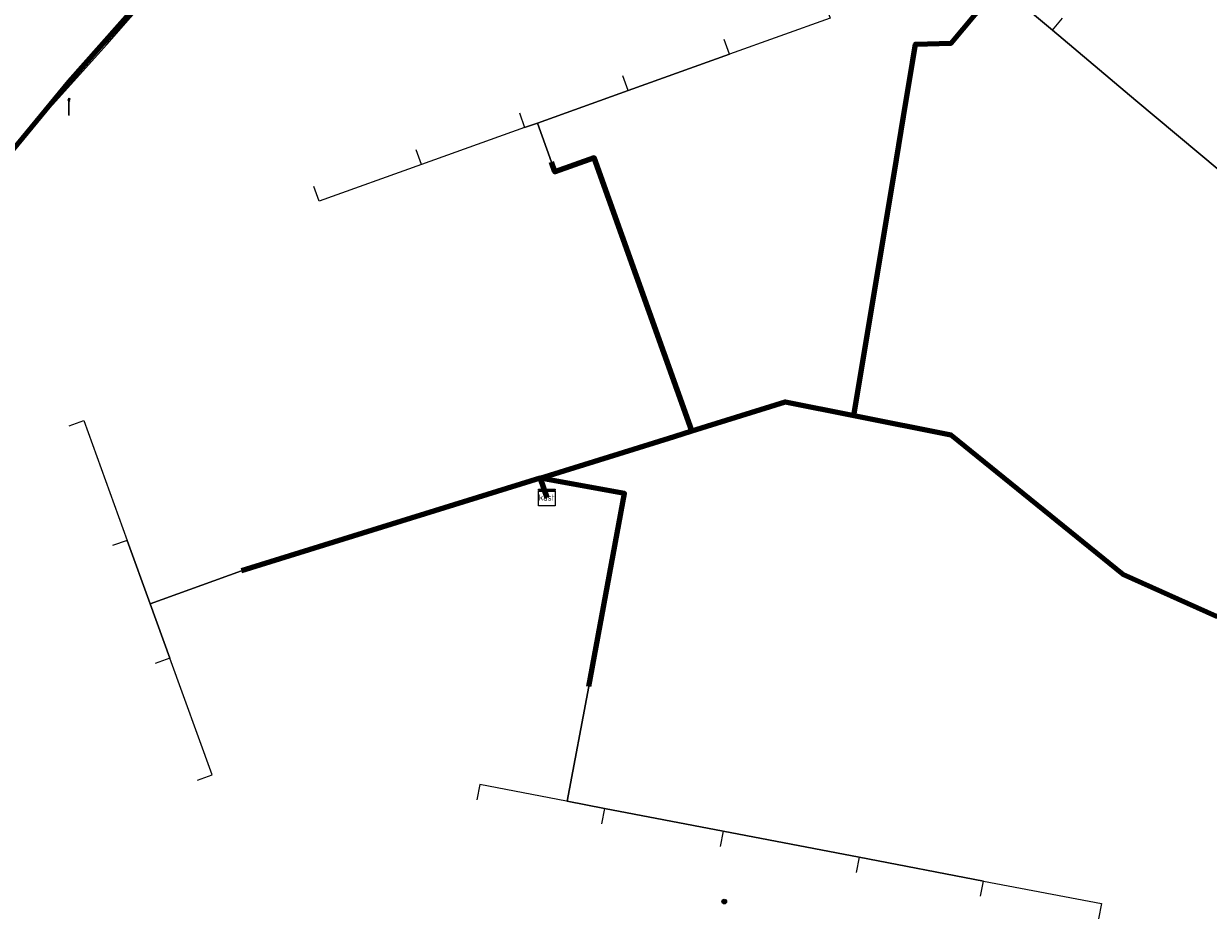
# Model space of a CAD drawing. Extents: x 152558 to 154479, y 462974 to 463683.
# Tile 207 of 256: x 153480 to 153537, y 463289 to 463332. Entities that reach past the tile are written whole.
import ezdxf
from ezdxf.enums import TextEntityAlignment as Align
from ezdxf.lldxf.tags import DXFTag

# ---------------------------------------------------------------- set-up
doc = ezdxf.new("R2010")
doc.units = 0
doc.header["$LTSCALE"] = 0.2
doc.layers.get('0').update_dxf_attribs({"linetype": 'CONTINUOUS'})
for name, color, linetype, lineweight in [('B-RO-KL-DATA_COAXIAAL_17_ZIGGO BV-G', 90, 'KL-DATA-N', 18), ('B-RO-KL-DATA_COAXIAAL_7_ZIGGO BV-G', 90, 'KL-DATA-N', 18), ('B-RO-KL-DATA_HULPSTUK_KPN BV-S', 90, 'CONTINUOUS', 25), ('B-RO-KL-DATA_HULPSTUK_ZIGGO BV-S', 90, 'CONTINUOUS', 25), ('B-RO-KL-DATA_KABELBED_KPN BV-G', 90, 'CONTINUOUS', 100), ('B-RO-KL-DATA_KABELBED_ZIGGO BV-G', 90, 'CONTINUOUS', 100), ('B-RO-KL-ET_LS_GEMEENTE AMERSFOORT-S', 190, 'CONTINUOUS', 25), ('B-RO-KL-GAS_LD_PVC_63_0.1 BAR_STEDIN NETBEHEER BV-G', 50, 'KL-GAS-LD-N', 18)]:
    doc.layers.add(name, color=color, linetype=linetype, lineweight=lineweight)
doc.styles.add('NLCS-ISO', font='NLCS-ISO.ttf')
tags = doc.linetypes.add('KL-DATA-N', pattern='A,4,-1,[101,NLCS.SHX,S=0.5,R=0,X=0,Y=0],-1,4,-1,["D",Standard,S=1,R=0,X=-0.25,Y=-0.5],-1.5', length=12.5).pattern_tags.tags
tags[18] = DXFTag(74, 10)
tags = doc.linetypes.add('KL-GAS-LD-N', pattern='A,4,-1,[69,NLCS.SHX,S=0.5,R=0,X=0,Y=0],-1,4,-1,["L",Standard,S=1,R=0,X=0.25,Y=-0.5],-2', length=13).pattern_tags.tags
tags[18] = DXFTag(74, 10)

# ---------------------------------------------------------------- blocks, each defined once
blk = doc.blocks.new('SKL-WTB_HULP_KAST-SO')
at = {"color": 0, "linetype": 'ByBlock', "lineweight": 18}
for points in [[(-2, 2), (2, 2), (2, 1.68), (-2, 1.68)], [(-2, 1.52), (2, 1.52), (2, -2), (-2, -2)]]:
    blk.add_lwpolyline(points, close=True, dxfattribs=at)
at = {"color": 0, "linetype": 'ByBlock', "lineweight": 18, "style": 'NLCS-ISO'}
blk.add_text('kast', height=1.5, dxfattribs=at).set_placement((0, 0), align=Align.MIDDLE_CENTER)
at = {"color": 0, "linetype": 'ByBlock', "lineweight": 18, "style": 'NLCS-ISO', "flags": 1}
for tag, p in [('TYPE', (2.5, 0)), ('OMSCHRIJVING', (2.5, -3)), ('LABEL', (2.5, -1.5))]:
    blk.add_attdef(tag, p, '', height=1, dxfattribs=at)
blk = doc.blocks.new('SKL-WTB_HULP_MOF-SO')
at = {"linetype": 'ByBlock', "lineweight": 18}
h = blk.add_hatch(color=0, dxfattribs=at)
h.dxf.hatch_style = 1
h.paths.add_polyline_path([(-0.5625, 0, 1), (0.5625, 0, 1)])
at = {"color": 0, "linetype": 'ByBlock', "lineweight": 18}
blk.add_circle((0, 0), 0.5625, dxfattribs=at)
at = {"color": 0, "linetype": 'ByBlock', "lineweight": 18, "style": 'NLCS-ISO', "flags": 1}
for tag, p in [('TYPE', (1.5, 0)), ('OMSCHRIJVING', (1.5, -3)), ('LABEL', (1.5, -1.5))]:
    blk.add_attdef(tag, p, '', height=1, dxfattribs=at)
blk = doc.blocks.new('SKL-ET_LS_MAST-SO')
for p, q in [((-0.05, 2.07), (0.05, 2.07)), ((-0.05, -2), (0.05, -2))]:
    blk.add_line(p, q)
for points in [[(-0.18, 1.76), (-0.22, 1.76), (-0.22, 1.84), (-0.18, 1.84), (-0.18, 1.79)], [(-0.18, 1.49), (-0.22, 1.49), (-0.22, 1.57), (-0.18, 1.57), (-0.18, 1.52)], [(-0.18, 1.79), (-0.05, 1.79)], [(-0.18, 1.76), (-0.05, 1.76)], [(-0.18, 1.52), (-0.05, 1.52)], [(-0.18, 1.49), (-0.05, 1.49)], [(-0.05, -2), (-0.05, 2.07)], [(0.05, -2), (0.05, 2.07)], [(0.18, 1.92), (0.05, 1.92)], [(0.18, 1.89), (0.05, 1.89)], [(0.18, 1.66), (0.05, 1.66)], [(0.18, 1.63), (0.05, 1.63)], [(0.18, 1.39), (0.05, 1.39)], [(0.18, 1.36), (0.05, 1.36)], [(0.18, 1.89), (0.22, 1.89), (0.22, 1.97), (0.18, 1.97), (0.18, 1.92)], [(0.18, 1.63), (0.22, 1.63), (0.22, 1.71), (0.18, 1.71), (0.18, 1.66)], [(0.18, 1.36), (0.22, 1.36), (0.22, 1.44), (0.18, 1.44), (0.18, 1.39)]]:
    blk.add_lwpolyline(points)

msp = doc.modelspace()

# ---------------------------------------------------------------- linework, layer by layer
at = {"layer": 'B-RO-KL-DATA_COAXIAAL_17_ZIGGO BV-G', "flags": 128}
msp.add_lwpolyline([(153505.362, 463309.435), (153505.038, 463310.364), (153508.809, 463311.536), (153511.486, 463312.368), (153512.343, 463312.634), (153516.833, 463314.03), (153520.13, 463313.376), (153524.79, 463312.451), (153533.084, 463305.738), (153533.073, 463305.743), (153537.571, 463303.719), (153547.938, 463306.319), (153550.994, 463307.085), (153563.908, 463310.324), (153557.124, 463328.475), (153555.033, 463333.465), (153552.601, 463335.828), (153550.774, 463337.498), (153550.427, 463341.736), (153550.059, 463346.234), (153550.051, 463346.289), (153551.311, 463346.475), (153551.43, 463346.491), (153553.064, 463347.002), (153554.625, 463347.661), (153556.117, 463348.465), (153557.526, 463349.407), (153558.851, 463350.491), (153560.239, 463352.088), (153562.477, 463354.664), (153563.177, 463355.532), (153566.013, 463359.05), (153568.013, 463361.532), (153567.829, 463361.69), (153570.754, 463365.104), (153570.563, 463365.267)], dxfattribs=at)
at = {"layer": 'B-RO-KL-DATA_COAXIAAL_7_ZIGGO BV-G', "flags": 128}
for points in [[(153505.362, 463309.435), (153505.038, 463310.364), (153508.809, 463311.536), (153511.486, 463312.368), (153512.343, 463312.634), (153516.833, 463314.03), (153520.13, 463313.376), (153522.064, 463324.999), (153522.522, 463327.755), (153522.953, 463330.349), (153523.099, 463331.226), (153524.811, 463331.284), (153527.113, 463334.051), (153527.579, 463333.663), (153529.678, 463331.902), (153533.699, 463328.529), (153537.693, 463325.179), (153539.692, 463323.502), (153541.682, 463321.833), (153542.164, 463322.409)], [(153550.169, 463315.694), (153549.687, 463315.119), (153545.666, 463318.492), (153541.682, 463321.833), (153539.692, 463323.502), (153537.693, 463325.179), (153533.699, 463328.529), (153529.678, 463331.902), (153527.579, 463333.663), (153527.113, 463334.051), (153524.811, 463331.284), (153523.099, 463331.226), (153522.953, 463330.349), (153522.522, 463327.755), (153522.064, 463324.999), (153520.13, 463313.376), (153516.833, 463314.03), (153512.343, 463312.634), (153511.486, 463312.368), (153508.809, 463311.536), (153505.038, 463310.364), (153505.362, 463309.435)], [(153505.362, 463309.435), (153505.038, 463310.364), (153508.809, 463311.536), (153511.486, 463312.368), (153512.343, 463312.634), (153516.833, 463314.03), (153520.13, 463313.376), (153522.064, 463324.999), (153522.522, 463327.755), (153522.953, 463330.349), (153523.099, 463331.226), (153524.811, 463331.284), (153527.113, 463334.051), (153527.579, 463333.663), (153529.678, 463331.902), (153530.16, 463332.477)], [(153505.362, 463309.435), (153505.038, 463310.364), (153508.809, 463311.536), (153511.486, 463312.368), (153512.343, 463312.634), (153516.833, 463314.03), (153520.13, 463313.376), (153522.064, 463324.999), (153522.522, 463327.755), (153522.953, 463330.349), (153523.099, 463331.226), (153524.811, 463331.284), (153527.113, 463334.051), (153527.579, 463333.663), (153529.678, 463331.902), (153533.699, 463328.529), (153537.693, 463325.179), (153538.176, 463325.754)], [(153505.362, 463309.435), (153505.038, 463310.364), (153508.809, 463311.536), (153511.486, 463312.368), (153512.343, 463312.634), (153516.833, 463314.03), (153520.13, 463313.376), (153522.064, 463324.999), (153522.522, 463327.755), (153522.953, 463330.349), (153523.099, 463331.226), (153524.811, 463331.284), (153527.113, 463334.051), (153527.579, 463333.663), (153529.678, 463331.902), (153533.699, 463328.529), (153537.693, 463325.179), (153539.692, 463323.502), (153541.682, 463321.833), (153545.666, 463318.492), (153546.148, 463319.067)], [(153518.731, 463333.19), (153518.984, 463332.484), (153514.146, 463330.75), (153509.269, 463329.002), (153504.911, 463327.44), (153505.587, 463325.557), (153505.756, 463325.086), (153507.639, 463325.761), (153512.343, 463312.634), (153511.486, 463312.368), (153508.809, 463311.536), (153505.038, 463310.364), (153505.362, 463309.435)], [(153505.362, 463309.435), (153505.038, 463310.364), (153508.809, 463311.536), (153511.486, 463312.368), (153512.343, 463312.634), (153507.639, 463325.761), (153505.756, 463325.086), (153505.587, 463325.557), (153504.911, 463327.44), (153509.269, 463329.002), (153514.146, 463330.75), (153513.893, 463331.456)], [(153505.362, 463309.435), (153505.038, 463310.364), (153508.809, 463311.536), (153511.486, 463312.368), (153512.343, 463312.634), (153507.639, 463325.761), (153505.756, 463325.086), (153505.587, 463325.557), (153504.911, 463327.44), (153509.269, 463329.002), (153509.016, 463329.708)], [(153504.042, 463327.925), (153504.295, 463327.219), (153504.911, 463327.44), (153505.587, 463325.557), (153505.756, 463325.086), (153507.639, 463325.761), (153512.343, 463312.634), (153511.486, 463312.368), (153508.809, 463311.536), (153505.038, 463310.364), (153505.362, 463309.435)], [(153505.362, 463309.435), (153505.038, 463310.364), (153508.809, 463311.536), (153511.486, 463312.368), (153512.343, 463312.634), (153507.639, 463325.761), (153505.756, 463325.086), (153505.587, 463325.557), (153504.911, 463327.44), (153504.295, 463327.219), (153499.341, 463325.444), (153494.413, 463323.678), (153494.16, 463324.384)], [(153505.362, 463309.435), (153505.038, 463310.364), (153508.809, 463311.536), (153511.486, 463312.368), (153512.343, 463312.634), (153507.639, 463325.761), (153505.756, 463325.086), (153505.587, 463325.557), (153504.911, 463327.44), (153504.295, 463327.219), (153499.341, 463325.444), (153499.088, 463326.15)], [(153482.391, 463312.882), (153483.096, 463313.138), (153485.186, 463307.372), (153486.295, 463304.313), (153490.672, 463305.9), (153497.915, 463308.15), (153500, 463308.798), (153505.038, 463310.364), (153505.362, 463309.435)], [(153505.362, 463309.435), (153505.038, 463310.364), (153500, 463308.798), (153497.915, 463308.15), (153490.672, 463305.9), (153486.295, 463304.313), (153485.186, 463307.372), (153484.481, 463307.117)], [(153488.568, 463295.844), (153489.273, 463296.1), (153487.239, 463301.71), (153486.295, 463304.313), (153490.672, 463305.9), (153497.915, 463308.15), (153500, 463308.798), (153505.038, 463310.364), (153505.362, 463309.435)], [(153505.362, 463309.435), (153505.038, 463310.364), (153500, 463308.798), (153497.915, 463308.15), (153490.672, 463305.9), (153486.295, 463304.313), (153487.239, 463301.71), (153486.534, 463301.455)], [(153505.362, 463309.435), (153505.038, 463310.364), (153509.097, 463309.619), (153507.392, 463300.34), (153506.337, 463294.827), (153506.311, 463294.832), (153502.142, 463295.63), (153502.001, 463294.893)], [(153526.222, 463290.254), (153526.363, 463290.991), (153520.381, 463292.137), (153513.843, 463293.389), (153508.14, 463294.482), (153506.337, 463294.827), (153507.392, 463300.34), (153509.097, 463309.619), (153505.038, 463310.364), (153505.362, 463309.435)], [(153505.362, 463309.435), (153505.038, 463310.364), (153509.097, 463309.619), (153507.392, 463300.34), (153506.337, 463294.827), (153508.14, 463294.482), (153513.843, 463293.389), (153520.381, 463292.137), (153520.24, 463291.4)], [(153505.362, 463309.435), (153505.038, 463310.364), (153509.097, 463309.619), (153507.392, 463300.34), (153506.337, 463294.827), (153508.14, 463294.482), (153513.843, 463293.389), (153513.701, 463292.652)], [(153505.362, 463309.435), (153505.038, 463310.364), (153509.097, 463309.619), (153507.392, 463300.34), (153506.337, 463294.827), (153508.14, 463294.482), (153507.999, 463293.744)], [(153505.362, 463309.435), (153505.038, 463310.364), (153509.097, 463309.619), (153507.392, 463300.34), (153506.337, 463294.827), (153508.14, 463294.482), (153513.843, 463293.389), (153520.381, 463292.137), (153526.363, 463290.991), (153532.038, 463289.904), (153531.896, 463289.167)]]:
    msp.add_lwpolyline(points, dxfattribs=at)
at = {"layer": 'B-RO-KL-DATA_KABELBED_KPN BV-G', "flags": 128}
msp.add_lwpolyline([(153486.276, 463333.834), (153482.379, 463329.422), (153468.756, 463312.895), (153467.596, 463311.457), (153467.567, 463311.401), (153467.543, 463311.343), (153467.524, 463311.282), (153467.51, 463311.221), (153467.501, 463311.158), (153467.498, 463311.095), (153467.5, 463311.032), (153467.507, 463310.969), (153467.52, 463310.907), (153467.538, 463310.847), (153467.561, 463310.788), (153475.07, 463287.734), (153475.072, 463287.729), (153475.159, 463287.717)], dxfattribs=at)
at = {"layer": 'B-RO-KL-DATA_KABELBED_ZIGGO BV-G', "flags": 128}
for points in [[(153522.953, 463330.349), (153523.099, 463331.226), (153524.811, 463331.284), (153527.113, 463334.051), (153527.579, 463333.663)], [(153522.522, 463327.755), (153522.953, 463330.349)], [(153522.064, 463324.999), (153522.522, 463327.755)], [(153512.343, 463312.634), (153507.639, 463325.761), (153505.756, 463325.086), (153505.587, 463325.557)], [(153520.13, 463313.376), (153522.064, 463324.999)], [(153512.343, 463312.634), (153516.833, 463314.03), (153520.13, 463313.376)], [(153520.13, 463313.376), (153524.79, 463312.451), (153533.073, 463305.743), (153537.571, 463303.719), (153547.938, 463306.319)], [(153511.486, 463312.368), (153512.343, 463312.634)], [(153508.809, 463311.536), (153511.486, 463312.368)], [(153505.038, 463310.364), (153508.809, 463311.536)], [(153505.038, 463310.364), (153497.915, 463308.15)], [(153507.392, 463300.34), (153509.097, 463309.619), (153505.038, 463310.364)], [(153505.038, 463310.364), (153505.362, 463309.435)], [(153497.915, 463308.15), (153490.672, 463305.9)]]:
    msp.add_lwpolyline(points, dxfattribs=at)
at = {"layer": 'B-RO-KL-GAS_LD_PVC_63_0.1 BAR_STEDIN NETBEHEER BV-G', "flags": 128}
msp.add_lwpolyline([(153475.335, 463287.443), (153474.101, 463290.875), (153473.297, 463293.109), (153472.857, 463294.332), (153472.03, 463296.632), (153469.775, 463302.902), (153469.435, 463303.847), (153468.894, 463305.352), (153467.511, 463309.196), (153467.473, 463309.275), (153467.502, 463309.359), (153468.267, 463313.102), (153476.053, 463322.199), (153484.198, 463331.221), (153489.775, 463337.597), (153490.146, 463338.024), (153490.465, 463338.392), (153490.535, 463338.473), (153491.154, 463339.187), (153492.64, 463341.012), (153493.712, 463342.329), (153494.471, 463343.199), (153494.656, 463343.412), (153497.498, 463346.677), (153497.547, 463346.733), (153498.444, 463347.879), (153498.765, 463348.289), (153499.341, 463349.025), (153499.976, 463349.836), (153503.484, 463354.214), (153503.778, 463354.639)], dxfattribs=at)

# ---------------------------------------------------------------- block references
at = {"layer": 'B-RO-KL-DATA_HULPSTUK_KPN BV-S', "xscale": 0.2, "yscale": 0.2, "zscale": 0.2}
msp.add_blockref('SKL-WTB_HULP_MOF-SO', (153513.9, 463290), dxfattribs=at)
at = {"layer": 'B-RO-KL-DATA_HULPSTUK_ZIGGO BV-S', "xscale": 0.2, "yscale": 0.2, "zscale": 0.2}
msp.add_blockref('SKL-WTB_HULP_KAST-SO', (153505.362, 463309.435), dxfattribs=at)
at = {"layer": 'B-RO-KL-ET_LS_GEMEENTE AMERSFOORT-S', "xscale": 0.2, "yscale": 0.2, "zscale": 0.2}
msp.add_blockref('SKL-ET_LS_MAST-SO', (153482.385, 463328.226), dxfattribs=at)

doc.saveas('drawing.dxf')
